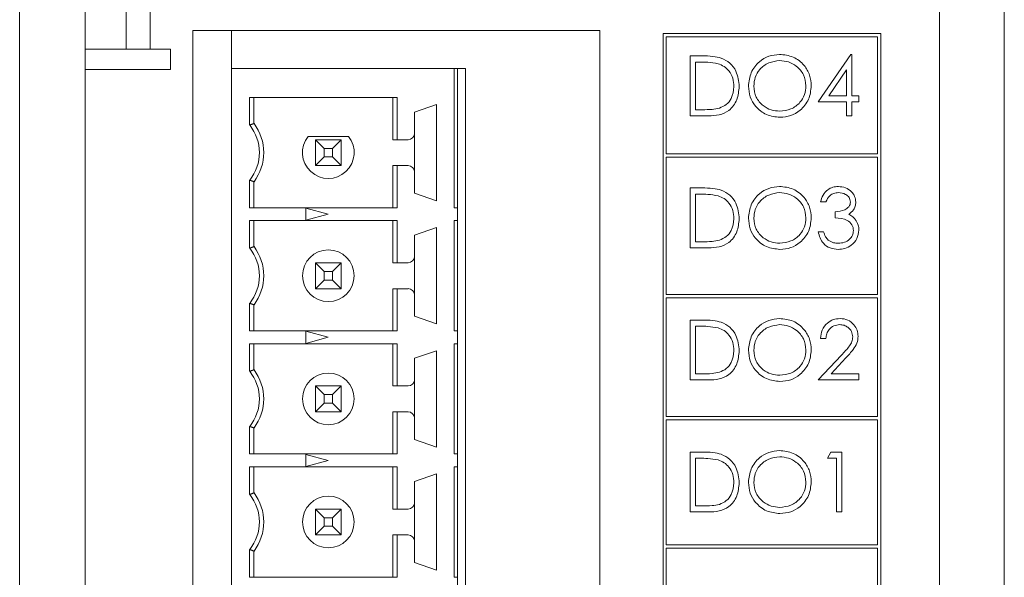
# Model space of a CAD drawing. Header units: inches. Extents: x 0.2 to 16.3, y 0.2 to 11.5.
# Tile 25 of 35: x 2.403 to 3.603, y 8.883 to 9.562. Entities that reach past the tile are written whole.
import ezdxf

# ---------------------------------------------------------------- set-up
doc = ezdxf.new("R2010")
doc.units = ezdxf.units.IN
doc.header["$MEASUREMENT"] = 0

msp = doc.modelspace()

# ---------------------------------------------------------------- linework, layer by layer
at = {"color": 7, "linetype": 'Continuous', "lineweight": 15}
for p, q in [((3.5239, 6.2328), (3.5239, 10.1488)), ((3.6029, 10.1488), (3.6029, 6.2328)), ((2.5329, 9.7713), (2.5329, 9.5263)), ((2.5619, 9.5263), (2.5619, 9.7713)), ((2.4029, 9.7038), (2.4029, 6.7238)), ((2.4829, 9.7038), (2.4829, 6.7238)), ((3.1099, 9.5488), (2.6139, 9.5488)), ((2.6139, 9.5488), (2.6139, 6.6438)), ((2.6609, 9.5488), (2.6609, 9.5025)), ((3.1099, 6.6438), (3.1099, 9.5488)), ((3.4523, 9.5453), (3.187, 9.5453)), ((3.187, 9.5453), (3.187, 8.2954)), ((3.191, 9.5413), (3.191, 9.3985)), ((3.4484, 9.5413), (3.191, 9.5413)), ((3.4484, 9.3985), (3.4484, 9.5413)), ((3.4523, 8.2954), (3.4523, 9.5453)), ((2.5329, 9.5263), (2.4829, 9.5263)), ((2.5619, 9.5263), (2.5329, 9.5263)), ((2.5869, 9.5263), (2.5619, 9.5263)), ((2.5869, 9.5013), (2.5869, 9.5263)), ((3.22, 9.5179), (3.2348, 9.5179)), ((3.22, 9.445), (3.22, 9.5179)), ((3.3761, 9.4618), (3.416, 9.5198)), ((3.416, 9.5198), (3.4173, 9.5198)), ((3.4173, 9.5198), (3.4173, 9.4693)), ((3.2317, 9.5104), (3.2266, 9.5104)), ((3.2266, 9.5104), (3.2266, 9.4524)), ((2.4829, 9.5013), (2.5869, 9.5013)), ((2.6609, 8.2477), (2.6609, 9.5025)), ((2.6609, 9.5025), (2.9326, 9.5025)), ((2.9326, 9.333), (2.9326, 9.5025)), ((2.9326, 9.5025), (2.9365, 9.5025)), ((2.9365, 9.5025), (2.9365, 9.333)), ((2.9464, 9.5025), (2.9365, 9.5025)), ((2.9464, 8.2477), (2.9464, 9.5025)), ((3.4107, 9.5009), (3.389, 9.4693)), ((3.4107, 9.4693), (3.4107, 9.5009)), ((3.389, 9.4693), (3.4107, 9.4693)), ((3.4173, 9.4693), (3.4257, 9.4693)), ((3.4257, 9.4693), (3.4257, 9.4618)), ((2.6832, 9.4337), (2.6832, 9.4672)), ((2.6832, 9.4672), (2.8631, 9.4672)), ((2.6885, 9.4672), (2.6885, 9.4355)), ((2.8578, 9.4672), (2.8578, 9.4158)), ((2.8631, 9.4672), (2.8631, 9.4158)), ((2.8842, 9.4495), (2.9109, 9.4588)), ((2.9109, 9.4588), (2.9109, 9.3414)), ((3.4107, 9.4618), (3.3761, 9.4618)), ((3.4107, 9.445), (3.4107, 9.4618)), ((3.4173, 9.4618), (3.4173, 9.445)), ((3.4257, 9.4618), (3.4173, 9.4618)), ((2.8842, 9.4237), (2.8842, 9.4495)), ((3.2426, 9.445), (3.22, 9.445)), ((3.2266, 9.4524), (3.2349, 9.4524)), ((3.4173, 9.445), (3.4107, 9.445)), ((2.8842, 9.3765), (2.8842, 9.4237)), ((2.8036, 9.4198), (2.7545, 9.4198)), ((2.7633, 9.4158), (2.7739, 9.4053)), ((2.7633, 9.4158), (2.7948, 9.4158)), ((2.7633, 9.3843), (2.7633, 9.4158)), ((2.7843, 9.4053), (2.7948, 9.4158)), ((2.7948, 9.4158), (2.7948, 9.3843)), ((2.8578, 9.4158), (2.8631, 9.4158)), ((2.8631, 9.4158), (2.8763, 9.4158)), ((2.7843, 9.4053), (2.7739, 9.4053)), ((2.7739, 9.4053), (2.7739, 9.3949)), ((2.7843, 9.3949), (2.7843, 9.4053)), ((3.191, 9.3985), (3.4484, 9.3985)), ((2.7633, 9.3843), (2.7739, 9.3949)), ((2.7948, 9.3843), (2.7633, 9.3843)), ((2.7739, 9.3949), (2.7843, 9.3949)), ((2.7843, 9.3949), (2.7948, 9.3843)), ((2.8578, 9.3843), (2.8578, 9.333)), ((2.8631, 9.3843), (2.8578, 9.3843)), ((2.8631, 9.3843), (2.8631, 9.333)), ((2.8763, 9.3843), (2.8631, 9.3843)), ((3.4484, 9.3946), (3.191, 9.3946)), ((3.191, 9.3946), (3.191, 9.2272)), ((3.4484, 9.2272), (3.4484, 9.3946)), ((2.8842, 9.3507), (2.8842, 9.3765)), ((2.6832, 9.333), (2.6832, 9.3665)), ((2.6885, 9.333), (2.6885, 9.3647)), ((2.9109, 9.3414), (2.8842, 9.3507)), ((3.22, 9.357), (3.2348, 9.357)), ((3.22, 9.2841), (3.22, 9.357)), ((3.2317, 9.3495), (3.2266, 9.3495)), ((3.2266, 9.3495), (3.2266, 9.2916)), ((3.3855, 9.3402), (3.379, 9.3402)), ((2.8631, 9.333), (2.6832, 9.333)), ((2.7515, 9.3177), (2.7515, 9.3325)), ((2.7515, 9.3325), (2.7791, 9.3251)), ((2.7791, 9.3251), (2.7515, 9.3177)), ((2.9365, 9.333), (2.9326, 9.333)), ((2.9365, 9.3172), (2.9365, 9.333)), ((3.3967, 9.3205), (3.3967, 9.328)), ((2.6832, 9.2837), (2.6832, 9.3172)), ((2.6832, 9.3172), (2.8631, 9.3172)), ((2.6885, 9.3172), (2.6885, 9.2855)), ((2.8578, 9.3172), (2.8578, 9.2658)), ((2.8631, 9.3172), (2.8631, 9.2658)), ((2.9326, 9.3172), (2.9365, 9.3172)), ((2.9326, 9.183), (2.9326, 9.3172)), ((2.9365, 9.3172), (2.9365, 9.183)), ((2.8842, 9.2995), (2.9109, 9.3088)), ((2.9109, 9.3088), (2.9109, 9.1914)), ((3.3761, 9.3037), (3.3827, 9.3037)), ((2.8842, 9.2737), (2.8842, 9.2995)), ((3.2266, 9.2916), (3.2349, 9.2916)), ((3.2426, 9.2841), (3.22, 9.2841)), ((2.7739, 9.2553), (2.7633, 9.2658)), ((2.7633, 9.2658), (2.7948, 9.2658)), ((2.7633, 9.2343), (2.7633, 9.2658)), ((2.7948, 9.2658), (2.7843, 9.2553)), ((2.7948, 9.2658), (2.7948, 9.2343)), ((2.8578, 9.2658), (2.8631, 9.2658)), ((2.8631, 9.2658), (2.8763, 9.2658)), ((2.8842, 9.2265), (2.8842, 9.2737)), ((2.7843, 9.2553), (2.7739, 9.2553)), ((2.7739, 9.2553), (2.7739, 9.2449)), ((2.7843, 9.2449), (2.7843, 9.2553)), ((2.7739, 9.2449), (2.7633, 9.2343)), ((2.7739, 9.2449), (2.7843, 9.2449)), ((2.7948, 9.2343), (2.7843, 9.2449)), ((2.7948, 9.2343), (2.7633, 9.2343)), ((2.8578, 9.2343), (2.8578, 9.183)), ((2.8631, 9.2343), (2.8578, 9.2343)), ((2.8631, 9.2343), (2.8631, 9.183)), ((2.8763, 9.2343), (2.8631, 9.2343)), ((2.6832, 9.183), (2.6832, 9.2165)), ((2.8842, 9.2007), (2.8842, 9.2265)), ((3.191, 9.2272), (3.4484, 9.2272)), ((3.191, 9.2232), (3.191, 9.0786)), ((3.4484, 9.2232), (3.191, 9.2232)), ((3.4484, 9.0786), (3.4484, 9.2232)), ((2.6885, 9.183), (2.6885, 9.2147)), ((2.9109, 9.1914), (2.8842, 9.2007)), ((3.22, 9.1961), (3.2348, 9.1961)), ((3.22, 9.1232), (3.22, 9.1961)), ((2.8631, 9.183), (2.6832, 9.183)), ((2.7515, 9.1677), (2.7515, 9.1825)), ((2.7515, 9.1825), (2.7791, 9.1751)), ((2.9365, 9.183), (2.9326, 9.183)), ((2.9365, 9.1672), (2.9365, 9.183)), ((3.2317, 9.1886), (3.2266, 9.1886)), ((3.2266, 9.1886), (3.2266, 9.1307)), ((2.7791, 9.1751), (2.7515, 9.1677)), ((3.3855, 9.1737), (3.379, 9.1737)), ((2.6832, 9.1337), (2.6832, 9.1672)), ((2.6832, 9.1672), (2.8631, 9.1672)), ((2.6885, 9.1672), (2.6885, 9.1355)), ((2.8578, 9.1672), (2.8578, 9.1158)), ((2.8631, 9.1672), (2.8631, 9.1158)), ((2.8842, 9.1495), (2.9109, 9.1588)), ((2.9109, 9.1588), (2.9109, 9.0414)), ((2.9326, 9.1672), (2.9365, 9.1672)), ((2.9326, 9.033), (2.9326, 9.1672)), ((2.9365, 9.1672), (2.9365, 9.033)), ((2.8842, 9.1237), (2.8842, 9.1495)), ((3.3761, 9.1232), (3.4044, 9.1534)), ((3.41, 9.1501), (3.3918, 9.1307)), ((2.8842, 9.0765), (2.8842, 9.1237)), ((3.2426, 9.1232), (3.22, 9.1232)), ((3.2266, 9.1307), (3.2349, 9.1307)), ((3.4257, 9.1232), (3.3761, 9.1232)), ((3.3918, 9.1307), (3.4257, 9.1307)), ((3.4257, 9.1307), (3.4257, 9.1232)), ((2.7633, 9.1158), (2.7739, 9.1053)), ((2.7633, 9.0843), (2.7633, 9.1158)), ((2.7633, 9.1158), (2.7948, 9.1158)), ((2.7843, 9.1053), (2.7948, 9.1158)), ((2.7948, 9.1158), (2.7948, 9.0843)), ((2.8578, 9.1158), (2.8631, 9.1158)), ((2.8631, 9.1158), (2.8763, 9.1158)), ((2.7739, 9.1053), (2.7739, 9.0949)), ((2.7843, 9.1053), (2.7739, 9.1053)), ((2.7843, 9.0949), (2.7843, 9.1053)), ((2.7633, 9.0843), (2.7739, 9.0949)), ((2.7948, 9.0843), (2.7633, 9.0843)), ((2.7739, 9.0949), (2.7843, 9.0949)), ((2.7843, 9.0949), (2.7948, 9.0843)), ((2.8578, 9.0843), (2.8578, 9.033)), ((2.8631, 9.0843), (2.8578, 9.0843)), ((2.8631, 9.0843), (2.8631, 9.033)), ((2.8763, 9.0843), (2.8631, 9.0843)), ((2.8842, 9.0507), (2.8842, 9.0765)), ((3.191, 9.0786), (3.4484, 9.0786)), ((3.191, 9.0747), (3.191, 8.9223)), ((3.4484, 9.0747), (3.191, 9.0747)), ((3.4484, 8.9223), (3.4484, 9.0747)), ((2.6832, 9.033), (2.6832, 9.0665)), ((2.6885, 9.033), (2.6885, 9.0647)), ((2.9109, 9.0414), (2.8842, 9.0507)), ((2.8631, 9.033), (2.6832, 9.033)), ((2.7515, 9.0177), (2.7515, 9.0325)), ((2.7515, 9.0325), (2.7791, 9.0251)), ((2.7791, 9.0251), (2.7515, 9.0177)), ((2.9365, 9.033), (2.9326, 9.033)), ((2.9365, 9.0172), (2.9365, 9.033)), ((3.22, 9.0352), (3.2348, 9.0352)), ((3.22, 8.9623), (3.22, 9.0352)), ((3.2317, 9.0277), (3.2266, 9.0277)), ((3.2266, 9.0277), (3.2266, 8.9698)), ((3.3874, 9.0277), (3.3916, 9.0352)), ((3.3986, 9.0277), (3.3874, 9.0277)), ((3.3916, 9.0352), (3.4051, 9.0352)), ((3.3986, 8.9623), (3.3986, 9.0277)), ((3.4051, 9.0352), (3.4051, 8.9623)), ((2.6832, 8.9837), (2.6832, 9.0172)), ((2.6832, 9.0172), (2.8631, 9.0172)), ((2.6885, 9.0172), (2.6885, 8.9855)), ((2.8578, 9.0172), (2.8578, 8.9658)), ((2.8631, 9.0172), (2.8631, 8.9658)), ((2.9326, 9.0172), (2.9365, 9.0172)), ((2.9326, 8.883), (2.9326, 9.0172)), ((2.9365, 9.0172), (2.9365, 8.883)), ((2.8842, 8.9995), (2.9109, 9.0088)), ((2.9109, 9.0088), (2.9109, 8.8914)), ((2.8842, 8.9737), (2.8842, 8.9995)), ((2.7633, 8.9658), (2.7739, 8.9553)), ((2.7633, 8.9343), (2.7633, 8.9658)), ((2.7633, 8.9658), (2.7948, 8.9658)), ((2.7843, 8.9553), (2.7948, 8.9658)), ((2.7948, 8.9658), (2.7948, 8.9343)), ((2.8578, 8.9658), (2.8631, 8.9658)), ((2.8631, 8.9658), (2.8763, 8.9658)), ((2.8842, 8.9265), (2.8842, 8.9737)), ((3.2266, 8.9698), (3.2349, 8.9698)), ((2.7739, 8.9553), (2.7739, 8.9449)), ((2.7843, 8.9553), (2.7739, 8.9553)), ((2.7843, 8.9449), (2.7843, 8.9553)), ((3.2426, 8.9623), (3.22, 8.9623)), ((3.4051, 8.9623), (3.3986, 8.9623)), ((2.7633, 8.9343), (2.7739, 8.9449)), ((2.7739, 8.9449), (2.7843, 8.9449)), ((2.7843, 8.9449), (2.7948, 8.9343)), ((2.7948, 8.9343), (2.7633, 8.9343)), ((2.8578, 8.883), (2.8578, 8.9343)), ((2.8631, 8.9343), (2.8578, 8.9343)), ((2.8631, 8.9343), (2.8631, 8.883)), ((2.8763, 8.9343), (2.8631, 8.9343)), ((2.6832, 8.883), (2.6832, 8.9165)), ((2.8842, 8.9007), (2.8842, 8.9265)), ((3.191, 8.9223), (3.4484, 8.9223)), ((3.4484, 8.9184), (3.191, 8.9184)), ((3.191, 8.9184), (3.191, 8.7756)), ((3.4484, 8.7756), (3.4484, 8.9184)), ((2.6885, 8.883), (2.6885, 8.9147)), ((2.9109, 8.8914), (2.8842, 8.9007)), ((2.8631, 8.883), (2.6832, 8.883)), ((2.9365, 8.883), (2.9326, 8.883)), ((2.9365, 8.8672), (2.9365, 8.883))]:
    msp.add_line(p, q, dxfattribs=at)
for centre in [(2.7791, 9.2501), (2.7791, 9.1001), (2.7791, 8.9501)]:
    msp.add_circle(centre, 0.0315, dxfattribs=at)
for centre, radius, start, end in [((2.6413, 9.4001), 0.0538, 321.2958, 38.7042), ((2.6413, 9.4001), 0.0591, 323.1301, 36.8699), ((2.8763, 9.4237), 0.00787, 270, 0), ((2.7791, 9.4001), 0.0315, 141.3178, 38.6822), ((2.8763, 9.3765), 0.00787, 360, 90), ((2.6413, 9.2501), 0.0538, 321.2958, 38.7042), ((2.6413, 9.2501), 0.0591, 323.1301, 36.8699), ((2.8763, 9.2737), 0.00787, 270, 0), ((2.8763, 9.2265), 0.00787, 360, 90), ((2.6413, 9.1001), 0.0538, 321.2958, 38.7042), ((2.6413, 9.1001), 0.0591, 323.1301, 36.8699), ((2.8763, 9.1237), 0.00787, 270, 0), ((2.8763, 9.0765), 0.00787, 360, 90), ((2.6413, 8.9501), 0.0538, 321.2958, 38.7042), ((2.6413, 8.9501), 0.0591, 323.1301, 36.8699), ((2.8763, 8.9737), 0.00787, 270, 0), ((2.8763, 8.9265), 0.00787, 360, 90)]:
    msp.add_arc(centre, radius, start, end, dxfattribs=at)
for points, knots in [([(3.2348, 9.5179), (3.2391, 9.5179), (3.247, 9.5179), (3.2546, 9.5161), (3.2579, 9.5153)], [0, 0, 0, 0, 0.560444, 1, 1, 1, 1]), ([(3.2911, 9.4811), (3.2918, 9.4867), (3.2931, 9.498), (3.3031, 9.5108), (3.3157, 9.5184), (3.3245, 9.5193), (3.3289, 9.5198)], [0, 0, 0, 0, 0.2797297, 0.5593272, 0.7796806, 1, 1, 1, 1]), ([(3.3289, 9.5198), (3.3347, 9.5192), (3.3461, 9.518), (3.3589, 9.5076), (3.3666, 9.4949), (3.3674, 9.4859), (3.3677, 9.4815)], [0, 0, 0, 0, 0.2797677, 0.5593589, 0.7795717, 1, 1, 1, 1]), ([(3.2541, 9.5084), (3.25, 9.5091), (3.2425, 9.5104), (3.235, 9.5104), (3.2317, 9.5104)], [0, 0, 0, 0, 0.559543, 1, 1, 1, 1]), ([(3.2733, 9.4805), (3.2731, 9.4839), (3.2726, 9.4908), (3.2681, 9.4993), (3.2616, 9.5055), (3.2566, 9.5074), (3.2541, 9.5084)], [0, 0, 0, 0, 0.2801784, 0.5597627, 0.7797956, 1, 1, 1, 1]), ([(3.2579, 9.5153), (3.2616, 9.5135), (3.269, 9.5099), (3.278, 9.4976), (3.2792, 9.487), (3.2799, 9.4805)], [0, 0, 0, 0, 0.280263, 0.560715, 1, 1, 1, 1]), ([(3.3293, 9.5123), (3.3247, 9.5117), (3.3154, 9.5105), (3.3049, 9.5024), (3.2986, 9.492), (3.298, 9.4848), (3.2976, 9.4811)], [0, 0, 0, 0, 0.279627, 0.55935, 0.77963, 1, 1, 1, 1]), ([(3.3612, 9.4815), (3.3606, 9.4861), (3.3595, 9.4954), (3.3506, 9.5054), (3.3401, 9.5112), (3.3329, 9.5119), (3.3293, 9.5123)], [0, 0, 0, 0, 0.279469, 0.558869, 0.779515, 1, 1, 1, 1]), ([(3.2799, 9.4805), (3.2793, 9.475), (3.2783, 9.4641), (3.2688, 9.4511), (3.2555, 9.4454), (3.2469, 9.4451), (3.2426, 9.445)], [0, 0, 0, 0, 0.280123, 0.559248, 0.778836, 1, 1, 1, 1]), ([(3.2558, 9.4543), (3.2587, 9.4556), (3.2645, 9.4581), (3.2719, 9.4673), (3.2728, 9.4755), (3.2733, 9.4805)], [0, 0, 0, 0, 0.280535, 0.561016, 1, 1, 1, 1]), ([(3.3295, 9.4431), (3.3239, 9.4437), (3.3126, 9.445), (3.3, 9.4553), (3.2923, 9.4678), (3.2915, 9.4767), (3.2911, 9.4811)], [0, 0, 0, 0, 0.2796631, 0.5593533, 0.7796353, 1, 1, 1, 1]), ([(3.2976, 9.4811), (3.2982, 9.4765), (3.2993, 9.4673), (3.3081, 9.4574), (3.3184, 9.4515), (3.3257, 9.4509), (3.3293, 9.4506)], [0, 0, 0, 0, 0.2794153, 0.5590771, 0.7794789, 1, 1, 1, 1]), ([(3.3293, 9.4506), (3.3339, 9.4511), (3.3431, 9.4522), (3.3539, 9.4601), (3.3602, 9.4705), (3.3609, 9.4778), (3.3612, 9.4815)], [0, 0, 0, 0, 0.27983, 0.559389, 0.779656, 1, 1, 1, 1]), ([(3.3677, 9.4815), (3.3671, 9.4758), (3.3658, 9.4645), (3.3554, 9.4519), (3.3429, 9.4442), (3.334, 9.4435), (3.3295, 9.4431)], [0, 0, 0, 0, 0.279631, 0.559344, 0.779598, 1, 1, 1, 1]), ([(3.2349, 9.4524), (3.2389, 9.4524), (3.2459, 9.4524), (3.2528, 9.4537), (3.2558, 9.4543)], [0, 0, 0, 0, 0.560427, 1, 1, 1, 1]), ([(3.2541, 9.3475), (3.25, 9.3482), (3.2425, 9.3495), (3.235, 9.3495), (3.2317, 9.3495)], [0, 0, 0, 0, 0.559543, 1, 1, 1, 1]), ([(3.2348, 9.357), (3.2391, 9.357), (3.247, 9.357), (3.2546, 9.3552), (3.2579, 9.3544)], [0, 0, 0, 0, 0.560444, 1, 1, 1, 1]), ([(3.2579, 9.3544), (3.2616, 9.3526), (3.269, 9.349), (3.278, 9.3367), (3.2792, 9.3261), (3.2799, 9.3196)], [0, 0, 0, 0, 0.280265, 0.560715, 1, 1, 1, 1]), ([(3.2911, 9.3202), (3.2918, 9.3258), (3.2931, 9.3371), (3.3031, 9.3499), (3.3157, 9.3575), (3.3245, 9.3584), (3.3289, 9.3589)], [0, 0, 0, 0, 0.279732, 0.559327, 0.779681, 1, 1, 1, 1]), ([(3.3293, 9.3514), (3.3247, 9.3508), (3.3154, 9.3496), (3.3049, 9.3415), (3.2986, 9.3311), (3.298, 9.3239), (3.2976, 9.3202)], [0, 0, 0, 0, 0.279627, 0.559348, 0.77963, 1, 1, 1, 1]), ([(3.3289, 9.3589), (3.3347, 9.3583), (3.3461, 9.3571), (3.3589, 9.3467), (3.3666, 9.334), (3.3674, 9.325), (3.3677, 9.3206)], [0, 0, 0, 0, 0.279767, 0.559357, 0.779569, 1, 1, 1, 1]), ([(3.3612, 9.3206), (3.3606, 9.3252), (3.3595, 9.3345), (3.3506, 9.3445), (3.3401, 9.3503), (3.3329, 9.351), (3.3293, 9.3514)], [0, 0, 0, 0, 0.279469, 0.55887, 0.779515, 1, 1, 1, 1]), ([(3.379, 9.3402), (3.3798, 9.343), (3.3815, 9.3486), (3.387, 9.3548), (3.3938, 9.3583), (3.3984, 9.3587), (3.4007, 9.3589)], [0, 0, 0, 0, 0.28029, 0.55968, 0.779745, 1, 1, 1, 1]), ([(3.4007, 9.3514), (3.3988, 9.3512), (3.3951, 9.3509), (3.389, 9.3473), (3.3868, 9.3429), (3.3855, 9.3402)], [0, 0, 0, 0, 0.280636, 0.560362, 1, 1, 1, 1]), ([(3.4007, 9.3589), (3.4036, 9.3585), (3.4095, 9.3579), (3.4166, 9.3532), (3.4211, 9.3469), (3.4217, 9.3422), (3.422, 9.3399)], [0, 0, 0, 0, 0.280084, 0.559867, 0.780099, 1, 1, 1, 1]), ([(3.4154, 9.3399), (3.415, 9.3419), (3.4143, 9.3457), (3.4087, 9.3504), (3.4038, 9.351), (3.4007, 9.3514)], [0, 0, 0, 0, 0.278865, 0.560075, 1, 1, 1, 1]), ([(3.2733, 9.3196), (3.2731, 9.323), (3.2726, 9.3299), (3.2681, 9.3384), (3.2616, 9.3446), (3.2566, 9.3465), (3.2541, 9.3475)], [0, 0, 0, 0, 0.280178, 0.559765, 0.779798, 1, 1, 1, 1]), ([(3.3967, 9.328), (3.4008, 9.3284), (3.407, 9.329), (3.413, 9.3332), (3.4151, 9.3369), (3.4153, 9.3389), (3.4154, 9.3399)], [0, 0, 0, 0, 0.499418, 0.749018, 0.874547, 1, 1, 1, 1]), ([(3.422, 9.3399), (3.4218, 9.3382), (3.4216, 9.3349), (3.419, 9.3293), (3.4155, 9.3266), (3.4134, 9.3249)], [0, 0, 0, 0, 0.280504, 0.560792, 1, 1, 1, 1]), ([(3.4134, 9.3249), (3.4151, 9.324), (3.4182, 9.3224), (3.4204, 9.3198), (3.4213, 9.3187)], [0, 0, 0, 0, 0.559803, 1, 1, 1, 1]), ([(3.2799, 9.3196), (3.2793, 9.3141), (3.2783, 9.3032), (3.2688, 9.2902), (3.2555, 9.2845), (3.2469, 9.2842), (3.2426, 9.2841)], [0, 0, 0, 0, 0.280125, 0.559248, 0.778836, 1, 1, 1, 1]), ([(3.2558, 9.2934), (3.2587, 9.2947), (3.2645, 9.2972), (3.2719, 9.3064), (3.2728, 9.3146), (3.2733, 9.3196)], [0, 0, 0, 0, 0.2805377, 0.5610151, 1, 1, 1, 1]), ([(3.3295, 9.2822), (3.3239, 9.2828), (3.3126, 9.2841), (3.3, 9.2944), (3.2923, 9.3069), (3.2915, 9.3158), (3.2911, 9.3202)], [0, 0, 0, 0, 0.279664, 0.559355, 0.779637, 1, 1, 1, 1]), ([(3.2976, 9.3202), (3.2982, 9.3156), (3.2993, 9.3064), (3.3081, 9.2965), (3.3184, 9.2906), (3.3257, 9.29), (3.3293, 9.2897)], [0, 0, 0, 0, 0.279416, 0.559076, 0.779478, 1, 1, 1, 1]), ([(3.3293, 9.2897), (3.3339, 9.2902), (3.3431, 9.2913), (3.3539, 9.2992), (3.3602, 9.3096), (3.3609, 9.3169), (3.3612, 9.3206)], [0, 0, 0, 0, 0.279829, 0.55939, 0.779653, 1, 1, 1, 1]), ([(3.3677, 9.3206), (3.3671, 9.3149), (3.3658, 9.3036), (3.3554, 9.291), (3.3429, 9.2833), (3.334, 9.2826), (3.3295, 9.2822)], [0, 0, 0, 0, 0.279629, 0.559344, 0.779598, 1, 1, 1, 1]), ([(3.4191, 9.3051), (3.419, 9.3064), (3.4188, 9.3089), (3.4166, 9.3135), (3.4098, 9.3198), (3.4019, 9.3202), (3.3967, 9.3205)], [0, 0, 0, 0, 0.125585, 0.251188, 0.500603, 1, 1, 1, 1]), ([(3.4213, 9.3187), (3.4227, 9.3165), (3.4252, 9.3125), (3.4256, 9.3078), (3.4257, 9.3057)], [0, 0, 0, 0, 0.559418, 1, 1, 1, 1]), ([(3.4005, 9.2822), (3.3971, 9.2825), (3.3904, 9.2831), (3.3825, 9.2887), (3.378, 9.296), (3.3768, 9.3011), (3.3761, 9.3037)], [0, 0, 0, 0, 0.279886, 0.558979, 0.779262, 1, 1, 1, 1]), ([(3.3827, 9.3037), (3.3834, 9.3016), (3.3845, 9.2978), (3.3872, 9.2949), (3.3884, 9.2936)], [0, 0, 0, 0, 0.56069, 1, 1, 1, 1]), ([(3.4257, 9.3057), (3.4252, 9.3022), (3.4241, 9.295), (3.4173, 9.2871), (3.4089, 9.2829), (3.4033, 9.2824), (3.4005, 9.2822)], [0, 0, 0, 0, 0.279304, 0.558838, 0.779278, 1, 1, 1, 1]), ([(3.4006, 9.2897), (3.4031, 9.2899), (3.4082, 9.2902), (3.4143, 9.294), (3.4184, 9.2992), (3.4189, 9.3031), (3.4191, 9.3051)], [0, 0, 0, 0, 0.2805977, 0.5601482, 0.7803032, 1, 1, 1, 1]), ([(3.2349, 9.2916), (3.2389, 9.2915), (3.2459, 9.2915), (3.2528, 9.2928), (3.2558, 9.2934)], [0, 0, 0, 0, 0.560427, 1, 1, 1, 1]), ([(3.3884, 9.2936), (3.3905, 9.2923), (3.3942, 9.29), (3.3986, 9.2898), (3.4006, 9.2897)], [0, 0, 0, 0, 0.558744, 1, 1, 1, 1]), ([(3.2348, 9.1961), (3.2391, 9.1961), (3.247, 9.1961), (3.2546, 9.1943), (3.2579, 9.1935)], [0, 0, 0, 0, 0.560444, 1, 1, 1, 1]), ([(3.2579, 9.1935), (3.2616, 9.1917), (3.269, 9.1881), (3.278, 9.1758), (3.2792, 9.1652), (3.2799, 9.1587)], [0, 0, 0, 0, 0.280263, 0.560715, 1, 1, 1, 1]), ([(3.2911, 9.1593), (3.2918, 9.1649), (3.2931, 9.1762), (3.3031, 9.189), (3.3157, 9.1966), (3.3245, 9.1975), (3.3289, 9.198)], [0, 0, 0, 0, 0.27973, 0.559326, 0.77968, 1, 1, 1, 1]), ([(3.3289, 9.198), (3.3347, 9.1974), (3.3461, 9.1962), (3.3589, 9.1858), (3.3666, 9.1731), (3.3674, 9.1641), (3.3677, 9.1597)], [0, 0, 0, 0, 0.2797677, 0.5593589, 0.7795717, 1, 1, 1, 1]), ([(3.379, 9.1737), (3.3794, 9.1772), (3.3802, 9.1843), (3.3864, 9.1924), (3.3944, 9.1972), (3.3999, 9.1977), (3.4027, 9.198)], [0, 0, 0, 0, 0.280028, 0.559515, 0.779669, 1, 1, 1, 1]), ([(3.4027, 9.198), (3.406, 9.1977), (3.4125, 9.1971), (3.4197, 9.1911), (3.4241, 9.1839), (3.4245, 9.1788), (3.4248, 9.1763)], [0, 0, 0, 0, 0.279889, 0.559224, 0.779583, 1, 1, 1, 1]), ([(3.2541, 9.1866), (3.25, 9.1873), (3.2425, 9.1886), (3.235, 9.1886), (3.2317, 9.1886)], [0, 0, 0, 0, 0.559543, 1, 1, 1, 1]), ([(3.2733, 9.1587), (3.2731, 9.1621), (3.2726, 9.169), (3.2681, 9.1775), (3.2616, 9.1837), (3.2566, 9.1856), (3.2541, 9.1866)], [0, 0, 0, 0, 0.2801784, 0.5597627, 0.7797956, 1, 1, 1, 1]), ([(3.3293, 9.1905), (3.3247, 9.1899), (3.3154, 9.1887), (3.3049, 9.1806), (3.2986, 9.1702), (3.298, 9.163), (3.2976, 9.1593)], [0, 0, 0, 0, 0.279627, 0.55935, 0.77963, 1, 1, 1, 1]), ([(3.3612, 9.1597), (3.3606, 9.1643), (3.3595, 9.1736), (3.3506, 9.1836), (3.3401, 9.1894), (3.3329, 9.1901), (3.3293, 9.1905)], [0, 0, 0, 0, 0.279469, 0.558869, 0.779515, 1, 1, 1, 1]), ([(3.4024, 9.1905), (3.3999, 9.1902), (3.3949, 9.1897), (3.3893, 9.1852), (3.3863, 9.1795), (3.3858, 9.1756), (3.3855, 9.1737)], [0, 0, 0, 0, 0.279699, 0.558844, 0.779175, 1, 1, 1, 1]), ([(3.4182, 9.1757), (3.4179, 9.178), (3.4173, 9.1825), (3.4128, 9.1872), (3.4077, 9.1901), (3.4042, 9.1903), (3.4024, 9.1905)], [0, 0, 0, 0, 0.279129, 0.558982, 0.779352, 1, 1, 1, 1]), ([(3.4044, 9.1534), (3.4079, 9.157), (3.4128, 9.162), (3.4176, 9.1697), (3.418, 9.1737), (3.4182, 9.1757)], [0, 0, 0, 0, 0.560717, 0.780532, 1, 1, 1, 1]), ([(3.4248, 9.1763), (3.4245, 9.1734), (3.4239, 9.1676), (3.418, 9.1589), (3.4131, 9.1534), (3.41, 9.1501)], [0, 0, 0, 0, 0.27929, 0.559153, 1, 1, 1, 1]), ([(3.2799, 9.1587), (3.2793, 9.1532), (3.2783, 9.1423), (3.2688, 9.1293), (3.2555, 9.1236), (3.2469, 9.1233), (3.2426, 9.1232)], [0, 0, 0, 0, 0.280123, 0.559248, 0.778836, 1, 1, 1, 1]), ([(3.2558, 9.1325), (3.2587, 9.1338), (3.2645, 9.1363), (3.2719, 9.1455), (3.2728, 9.1537), (3.2733, 9.1587)], [0, 0, 0, 0, 0.280535, 0.561016, 1, 1, 1, 1]), ([(3.3295, 9.1213), (3.3239, 9.1219), (3.3126, 9.1232), (3.3, 9.1335), (3.2923, 9.146), (3.2915, 9.1549), (3.2911, 9.1593)], [0, 0, 0, 0, 0.2796631, 0.5593533, 0.7796353, 1, 1, 1, 1]), ([(3.2976, 9.1593), (3.2982, 9.1547), (3.2993, 9.1456), (3.3081, 9.1356), (3.3184, 9.1297), (3.3257, 9.1291), (3.3293, 9.1288)], [0, 0, 0, 0, 0.2794153, 0.5590771, 0.7794789, 1, 1, 1, 1]), ([(3.3293, 9.1288), (3.3339, 9.1293), (3.3431, 9.1304), (3.3539, 9.1384), (3.3602, 9.1487), (3.3609, 9.156), (3.3612, 9.1597)], [0, 0, 0, 0, 0.27983, 0.559389, 0.779656, 1, 1, 1, 1]), ([(3.3677, 9.1597), (3.3671, 9.154), (3.3658, 9.1427), (3.3554, 9.1301), (3.3429, 9.1224), (3.334, 9.1217), (3.3295, 9.1213)], [0, 0, 0, 0, 0.279631, 0.559344, 0.779598, 1, 1, 1, 1]), ([(3.2349, 9.1307), (3.2389, 9.1306), (3.2459, 9.1306), (3.2528, 9.1319), (3.2558, 9.1325)], [0, 0, 0, 0, 0.560427, 1, 1, 1, 1]), ([(3.2911, 8.9984), (3.2918, 9.004), (3.2931, 9.0153), (3.3031, 9.0281), (3.3157, 9.0357), (3.3245, 9.0366), (3.3289, 9.0371)], [0, 0, 0, 0, 0.2797306, 0.559327, 0.7796808, 1, 1, 1, 1]), ([(3.3289, 9.0371), (3.3347, 9.0365), (3.3461, 9.0353), (3.3589, 9.0249), (3.3666, 9.0122), (3.3674, 9.0032), (3.3677, 8.9988)], [0, 0, 0, 0, 0.279768, 0.559359, 0.779572, 1, 1, 1, 1]), ([(3.2541, 9.0257), (3.25, 9.0264), (3.2425, 9.0277), (3.235, 9.0277), (3.2317, 9.0277)], [0, 0, 0, 0, 0.559543, 1, 1, 1, 1]), ([(3.2348, 9.0352), (3.2391, 9.0352), (3.247, 9.0352), (3.2546, 9.0334), (3.2579, 9.0326)], [0, 0, 0, 0, 0.560444, 1, 1, 1, 1]), ([(3.2733, 8.9978), (3.2731, 9.0012), (3.2726, 9.0081), (3.2681, 9.0167), (3.2616, 9.0228), (3.2566, 9.0247), (3.2541, 9.0257)], [0, 0, 0, 0, 0.280178, 0.559764, 0.779796, 1, 1, 1, 1]), ([(3.2579, 9.0326), (3.2616, 9.0308), (3.269, 9.0272), (3.278, 9.0149), (3.2792, 9.0043), (3.2799, 8.9978)], [0, 0, 0, 0, 0.280264, 0.560715, 1, 1, 1, 1]), ([(3.3293, 9.0296), (3.3247, 9.029), (3.3154, 9.0278), (3.3049, 9.0197), (3.2986, 9.0093), (3.298, 9.0021), (3.2976, 8.9984)], [0, 0, 0, 0, 0.2796271, 0.5593489, 0.7796309, 1, 1, 1, 1]), ([(3.3612, 8.9988), (3.3606, 9.0034), (3.3595, 9.0127), (3.3506, 9.0227), (3.3401, 9.0285), (3.3329, 9.0292), (3.3293, 9.0296)], [0, 0, 0, 0, 0.279468, 0.55887, 0.779515, 1, 1, 1, 1]), ([(3.2799, 8.9978), (3.2793, 8.9923), (3.2783, 8.9814), (3.2688, 8.9684), (3.2555, 8.9627), (3.2469, 8.9624), (3.2426, 8.9623)], [0, 0, 0, 0, 0.280125, 0.559249, 0.778836, 1, 1, 1, 1]), ([(3.2558, 8.9716), (3.2587, 8.9729), (3.2645, 8.9754), (3.2719, 8.9847), (3.2728, 8.9928), (3.2733, 8.9978)], [0, 0, 0, 0, 0.280537, 0.561014, 1, 1, 1, 1]), ([(3.3295, 8.9604), (3.3239, 8.961), (3.3126, 8.9623), (3.3, 8.9726), (3.2923, 8.9851), (3.2915, 8.994), (3.2911, 8.9984)], [0, 0, 0, 0, 0.279663, 0.559355, 0.779636, 1, 1, 1, 1]), ([(3.2976, 8.9984), (3.2982, 8.9938), (3.2993, 8.9847), (3.3081, 8.9747), (3.3184, 8.9688), (3.3257, 8.9682), (3.3293, 8.9679)], [0, 0, 0, 0, 0.2794166, 0.5590771, 0.7794788, 1, 1, 1, 1]), ([(3.3293, 8.9679), (3.3339, 8.9684), (3.3431, 8.9695), (3.3539, 8.9775), (3.3602, 8.9878), (3.3609, 8.9951), (3.3612, 8.9988)], [0, 0, 0, 0, 0.27983, 0.559388, 0.779653, 1, 1, 1, 1]), ([(3.3677, 8.9988), (3.3671, 8.9931), (3.3658, 8.9818), (3.3554, 8.9692), (3.3429, 8.9615), (3.334, 8.9608), (3.3295, 8.9604)], [0, 0, 0, 0, 0.279631, 0.559344, 0.779598, 1, 1, 1, 1]), ([(3.2349, 8.9698), (3.2389, 8.9697), (3.2459, 8.9697), (3.2528, 8.971), (3.2558, 8.9716)], [0, 0, 0, 0, 0.560427, 1, 1, 1, 1])]:
    msp.add_open_spline(points, degree=3, knots=knots, dxfattribs=at)
for points in [[(2.6885, 9.4355), (2.6832, 9.4337)], [(2.6885, 9.3647), (2.6832, 9.3665)], [(2.6885, 9.2855), (2.6832, 9.2837)], [(2.6885, 9.2147), (2.6832, 9.2165)], [(2.6885, 9.1355), (2.6832, 9.1337)], [(2.6885, 9.0647), (2.6832, 9.0665)], [(2.6885, 8.9855), (2.6832, 8.9837)], [(2.6885, 8.9147), (2.6832, 8.9165)]]:
    msp.add_open_spline(points, degree=1, dxfattribs=at)

doc.saveas('drawing.dxf')
